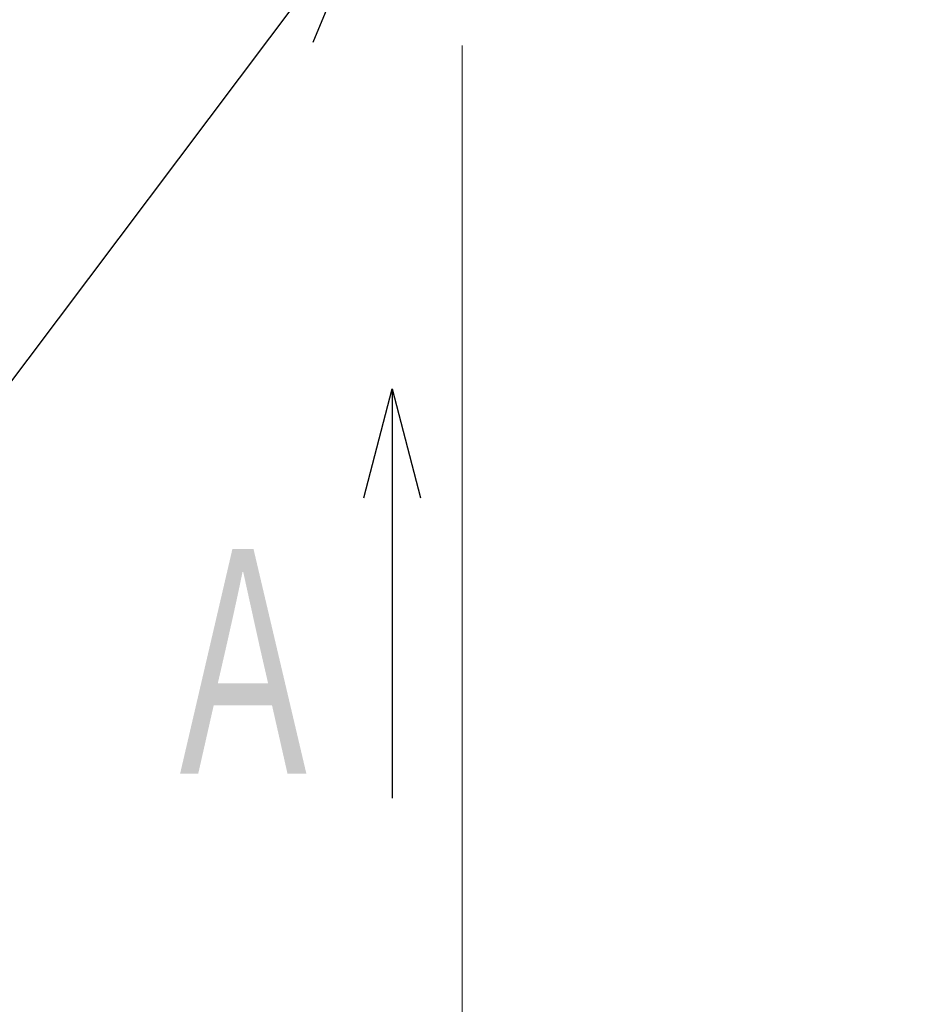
# Model space of a CAD drawing. Header units: millimetres. Extents: x 0 to 1735, y 0 to 1188.
# Tile 101 of 138: x 450 to 500, y 671 to 725. Entities that reach past the tile are written whole.
import ezdxf

# ---------------------------------------------------------------- set-up
doc = ezdxf.new("R2010")
doc.units = ezdxf.units.MM
doc.header["$LTSCALE"] = 0.727559
doc.layers.add('NoLayerName_001', color=7, linetype='Continuous')
doc.layers.add('NoLayerName_002', color=7, linetype='Continuous')
doc.styles.get("Standard").update_dxf_attribs({"font": 'txt', "bigfont": 'extfont2'})
doc.dimstyles.get("Standard").update_dxf_attribs({"dimtxt": 2.5, "dimasz": 2.5, "dimexe": 1, "dimexo": 1, "dimtad": 1, "dimdec": 3, "dimzin": 0, "dimdsep": 46, "dimtxsty": 'Standard', "dimcen": 2.5, "dimadec": 3, "dimazin": 0, "dimtfac": 0.75, "dimtdec": 3, "dimtmove": 0, "dimatfit": 3, "dimfxl": 1, "dimarcsym": 0})

# ---------------------------------------------------------------- blocks, each defined once
blk = doc.blocks.new('_OPEN30')
at = {"color": 0, "linetype": 'ByBlock', "lineweight": -2}
for p, q in [((-1, 0.267949), (0, 0)), ((0, 0), (-1, -0.267949)), ((0, 0), (-1, 0))]:
    blk.add_line(p, q, dxfattribs=at)
blk = doc.blocks.new('*D148')
at = {"layer": 'Defpoints', "color": 0}
for p in [(474.5, 727.5), (730, 700), (474.5, 520)]:
    blk.add_point(p, dxfattribs=at)
at = {"layer": 'NoLayerName_001', "color": 0, "linetype": 'Continuous', "lineweight": 13}
for p, q in [((474.5, 723.5), (474.5, 516)), ((730, 696), (730, 516)), ((722, 520), (482.5, 520))]:
    blk.add_line(p, q, dxfattribs=at)
at = {"layer": 'NoLayerName_001', "color": 0, "lineweight": 13, "xscale": 8, "yscale": 8, "zscale": 8, "rotation": 180}
blk.add_blockref('_OPEN30', (474.5, 520), dxfattribs=at)
at = {"layer": 'NoLayerName_001', "color": 0, "lineweight": 13, "xscale": 8, "yscale": 8, "zscale": 8}
blk.add_blockref('_OPEN30', (730, 520), dxfattribs=at)
at = {"layer": 'NoLayerName_001', "color": 0, "lineweight": 13, "insert": (602.25, 531.629), "char_height": 12.8, "attachment_point": 5}
blk.add_mtext('\\W0.8594;２５６', dxfattribs=at)

msp = doc.modelspace()

# ---------------------------------------------------------------- texts
at = {"layer": 'NoLayerName_001', "color": 3, "lineweight": 13, "insert": (467.66582125, 682.14556885), "char_height": 14, "attachment_point": 9}
msp.add_mtext('\\A1;\\W0.6667;Ａ', dxfattribs=at)

# ---------------------------------------------------------------- dimensions: what is measured, and where the dimension line sits
at = {"layer": 'NoLayerName_001', "color": 3, "linetype": 'Continuous', "lineweight": 13}
dim = msp.add_linear_dim(base=(474.5, 520), p1=(730, 700), p2=(474.5, 727.50000156), angle=180, text='\\W0.8594;２５６', dimstyle='Standard', override={"dimtxt": 12.8, "dimasz": 8, "dimexe": 4, "dimexo": 4, "dimgap": 4, "dimdec": 8, "dimzin": 8, "dimblk": 'OPEN30', "dimclrd": 0, "dimclre": 0, "dimclrt": 0, "dimtp": 0, "dimtm": 0, "dimlwd": 13, "dimlwe": 13}, dxfattribs=at)
dim.commit()
dim.dimension.update_dxf_attribs({"geometry": '*D148', "text_midpoint": (602.25, 520), "dimtype": 160})

# ---------------------------------------------------------------- leaders
msp.add_leader([(470.66582096, 704.64556829), (470.66582096, 682.14556885)], dimstyle='Standard', override={"dimasz": 6, "dimldrblk": 'OPEN30'}, dxfattribs=at)
at = {"layer": 'NoLayerName_002', "color": 3, "linetype": 'Continuous', "lineweight": 13, "annotation_type": 0, "has_hookline": 1, "hookline_direction": 1, "text_width": 91.544}
msp.add_leader([(469.46573046, 731.30000147), (433.42500019, 683.375), (425.42500019, 683.375)], dimstyle='Standard', override={"dimtxt": 12.8, "dimasz": 8, "dimldrblk": 'OPEN30'}, dxfattribs=at)

doc.saveas('drawing.dxf')
